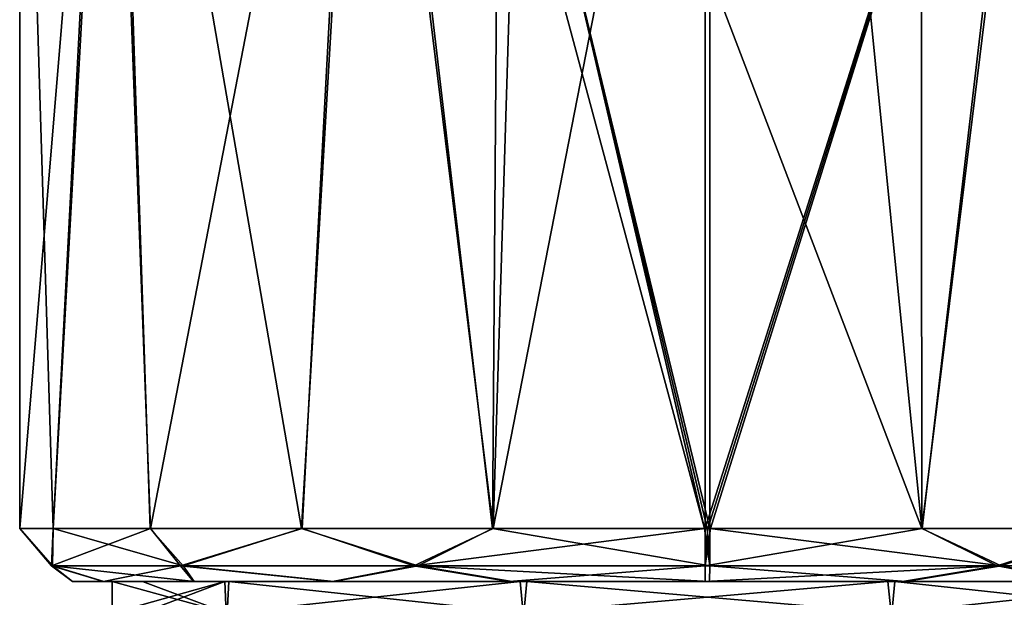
# Model space of a CAD drawing. Header units: metres. Extents: x -106 to 106, y -79 to 69.
# Tile 10 of 27: x -90 to -71, y 36 to 47. Entities that reach past the tile are written whole.
import ezdxf

# ---------------------------------------------------------------- set-up
doc = ezdxf.new("R2010")
doc.units = ezdxf.units.M
doc.layers.add('solid_21_422_010_000', color=7, linetype='CONTINUOUS')

msp = doc.modelspace()

# ---------------------------------------------------------------- linework, layer by layer
at = {"layer": 'solid_21_422_010_000'}
for points in [[(-87.79837, 57.599998, -6.428631), (-88.864876, 37.099998, -4.013719), (-89.5, 37.099998, -0.006348)], [(-89.499771, 57.599998, 0.069624), (-89.5, 37.099998, -0.006348), (-88.86879, 37.099998, 4.001642)], [(-89.499771, 57.599998, 0.069624), (-87.79837, 57.599998, -6.428631), (-89.5, 37.099998, -0.006348)], [(-87.722595, 57.599998, 6.559944), (-89.499771, 57.599998, 0.069624), (-88.86879, 37.099998, 4.001642)], [(-87.722595, 57.599998, 6.559944), (-88.86879, 37.099998, 4.001642), (-87.032722, 37.099998, 7.619828)], [(-87.79837, 57.599998, -6.428631), (-87.025276, 37.099998, -7.630111), (-88.864876, 37.099998, -4.013719)], [(-87.79837, 57.599998, -6.428631), (-83.071144, 57.599998, -11.21596), (-87.025276, 37.099998, -7.630111)], [(-87.722595, 57.599998, 6.559944), (-87.032722, 37.099998, 7.619828), (-84.170654, 37.099998, 10.495762)], [(-82.961205, 57.599998, 11.279767), (-87.722595, 57.599998, 6.559944), (-84.170654, 37.099998, 10.495762)], [(-83.071144, 57.599998, -11.21596), (-84.1604, 37.099998, -10.503248), (-87.025276, 37.099998, -7.630111)], [(-82.961205, 57.599998, 11.279767), (-84.170654, 37.099998, 10.495762), (-80.561386, 37.099998, 12.349297)], [(-83.071144, 57.599998, -11.21596), (-80.549324, 37.099998, -12.353257), (-84.1604, 37.099998, -10.503248)], [(-83.071144, 57.599998, -11.21596), (-79.921196, 57.599998, -12.541361), (-80.549324, 37.099998, -12.353257)], [(-82.961205, 57.599998, 11.279767), (-80.561386, 37.099998, 12.349297), (-80.458298, 51.599998, 12.382724)], [(-76.5438, 57.599998, -12.999927), (-76.5438, 37.099998, -12.999927), (-80.549324, 37.099998, -12.353257)], [(-79.921196, 57.599998, -12.541361), (-76.5438, 57.599998, -12.999927), (-80.549324, 37.099998, -12.353257)], [(-70.038795, 57.599998, -11.279767), (-76.5438, 37.099998, -12.999927), (-76.5438, 57.599998, -12.999927)], [(-76.493652, 37.099998, -12.999998), (-76.5438, 37.099998, -12.999927), (-70.038795, 57.599998, -11.279767)], [(-76.443504, 37.099998, -12.999877), (-76.493652, 37.099998, -12.999998), (-70.038795, 57.599998, -11.279767)], [(-72.438614, 37.099998, -12.349297), (-76.443504, 37.099998, -12.999877), (-70.038795, 57.599998, -11.279767)], [(-72.458344, 51.599998, 12.355769), (-72.450676, 37.099998, 12.353257), (-69.928856, 57.599998, 11.21596)], [(-72.450676, 37.099998, 12.353257), (-68.8396, 37.099998, 10.503248), (-69.928856, 57.599998, 11.21596)], [(-68.829346, 37.099998, -10.495762), (-72.438614, 37.099998, -12.349297), (-70.038795, 57.599998, -11.279767)], [(-80.458298, 51.599998, 12.382724), (-80.561386, 37.099998, 12.349297), (-76.556496, 37.099998, 12.999877)], [(-79.27372, 48.759697, 12.700655), (-80.458298, 51.599998, 12.382724), (-76.556496, 37.099998, 12.999877)], [(-72.458344, 51.599998, 12.355769), (-73.615471, 48.785015, 12.675921), (-72.450676, 37.099998, 12.353257)], [(-73.615471, 48.785015, 12.675921), (-76.4562, 47.599998, 12.999927), (-72.450676, 37.099998, 12.353257)], [(-79.27372, 48.759697, 12.700655), (-76.556496, 37.099998, 12.999877), (-76.506348, 37.099998, 12.999998)], [(-79.27372, 48.759697, 12.700655), (-76.506348, 37.099998, 12.999998), (-76.4562, 37.099998, 12.999927)], [(-76.4562, 47.599998, 12.999927), (-79.27372, 48.759697, 12.700655), (-76.4562, 37.099998, 12.999927)], [(-72.450676, 37.099998, 12.353257), (-76.4562, 47.599998, 12.999927), (-76.4562, 37.099998, 12.999927)], [(-88.897972, 36.392895, -2.78584), (-89.5, 37.099998, -0.006348), (-88.864876, 37.099998, -4.013719)], [(-88.878914, 36.392895, 2.869323), (-88.86879, 37.099998, 4.001642), (-89.5, 37.099998, -0.006348)], [(-88.897972, 36.392895, -2.78584), (-88.878914, 36.392895, 2.869323), (-89.5, 37.099998, -0.006348)], [(-88.897972, 36.392895, -2.78584), (-88.864876, 37.099998, -4.013719), (-87.025276, 37.099998, -7.630111)], [(-86.461456, 36.392895, -7.889232), (-88.897972, 36.392895, -2.78584), (-87.025276, 37.099998, -7.630111)], [(-88.878914, 36.392895, 2.869323), (-86.408066, 36.392895, 7.956181), (-88.86879, 37.099998, 4.001642)], [(-86.408066, 36.392895, 7.956181), (-87.032722, 37.099998, 7.619828), (-88.86879, 37.099998, 4.001642)], [(-86.408066, 36.392895, 7.956181), (-84.170654, 37.099998, 10.495762), (-87.032722, 37.099998, 7.619828)], [(-86.461456, 36.392895, -7.889232), (-87.025276, 37.099998, -7.630111), (-84.1604, 37.099998, -10.503248)], [(-82.051949, 36.392895, -11.430066), (-86.461456, 36.392895, -7.889232), (-84.1604, 37.099998, -10.503248)], [(-86.408066, 36.392895, 7.956181), (-81.9748, 36.392895, 11.467219), (-84.170654, 37.099998, 10.495762)], [(-81.9748, 36.392895, 11.467219), (-80.561386, 37.099998, 12.349297), (-84.170654, 37.099998, 10.495762)], [(-82.051949, 36.392895, -11.430066), (-84.1604, 37.099998, -10.503248), (-80.549324, 37.099998, -12.353257)], [(-82.051949, 36.392895, -11.430066), (-80.549324, 37.099998, -12.353257), (-76.5438, 37.099998, -12.999927)], [(-76.542816, 36.392895, -12.707035), (-82.051949, 36.392895, -11.430066), (-76.5438, 37.099998, -12.999927)], [(-81.9748, 36.392895, 11.467219), (-76.457184, 36.392895, 12.707035), (-80.561386, 37.099998, 12.349297)], [(-76.457184, 36.392895, 12.707035), (-76.556496, 37.099998, 12.999877), (-80.561386, 37.099998, 12.349297)], [(-76.457184, 36.392895, 12.707035), (-76.506348, 37.099998, 12.999998), (-76.556496, 37.099998, 12.999877)], [(-76.493652, 37.099998, -12.999998), (-76.542816, 36.392895, -12.707035), (-76.5438, 37.099998, -12.999927)], [(-76.443504, 37.099998, -12.999877), (-76.542816, 36.392895, -12.707035), (-76.493652, 37.099998, -12.999998)], [(-72.438614, 37.099998, -12.349297), (-76.542816, 36.392895, -12.707035), (-76.443504, 37.099998, -12.999877)], [(-71.0252, 36.392895, -11.467219), (-76.542816, 36.392895, -12.707035), (-72.438614, 37.099998, -12.349297)], [(-76.457184, 36.392895, 12.707035), (-76.4562, 37.099998, 12.999927), (-76.506348, 37.099998, 12.999998)], [(-70.948051, 36.392895, 11.430066), (-76.4562, 37.099998, 12.999927), (-76.457184, 36.392895, 12.707035)], [(-70.948051, 36.392895, 11.430066), (-72.450676, 37.099998, 12.353257), (-76.4562, 37.099998, 12.999927)], [(-70.948051, 36.392895, 11.430066), (-68.8396, 37.099998, 10.503248), (-72.450676, 37.099998, 12.353257)], [(-71.0252, 36.392895, -11.467219), (-72.438614, 37.099998, -12.349297), (-68.829346, 37.099998, -10.495762)], [(-66.591934, 36.392895, -7.956181), (-71.0252, 36.392895, -11.467219), (-68.829346, 37.099998, -10.495762)], [(-70.948051, 36.392895, 11.430066), (-66.538544, 36.392895, 7.889232), (-68.8396, 37.099998, 10.503248)], [(-88.897972, 36.392895, -2.78584), (-87.915581, 36.099998, -3.696357), (-88.499954, 36.099998, 0.012979)], [(-86.461456, 36.392895, -7.889232), (-87.915581, 36.099998, -3.696357), (-88.897972, 36.392895, -2.78584)], [(-88.897972, 36.392895, -2.78584), (-88.499954, 36.099998, 0.012979), (-88.878914, 36.392895, 2.869323)], [(-88.878914, 36.392895, 2.869323), (-88.499954, 36.099998, 0.012979), (-87.909477, 36.099998, 3.71578)], [(-88.878914, 36.392895, 2.869323), (-87.909477, 36.099998, 3.71578), (-86.204323, 36.099998, 7.058057)], [(-88.878914, 36.392895, 2.869323), (-86.204323, 36.099998, 7.058057), (-86.408066, 36.392895, 7.956181)], [(-86.461456, 36.392895, -7.889232), (-86.213737, 36.099998, -7.044813), (-87.915581, 36.099998, -3.696357)], [(-86.461456, 36.392895, -7.889232), (-83.588127, 36.099998, -9.682145), (-86.213737, 36.099998, -7.044813)], [(-82.051949, 36.392895, -11.430066), (-83.588127, 36.099998, -9.682145), (-86.461456, 36.392895, -7.889232)], [(-86.408066, 36.392895, 7.956181), (-86.204323, 36.099998, 7.058057), (-83.560646, 36.099998, 9.702055)], [(-86.408066, 36.392895, 7.956181), (-83.560646, 36.099998, 9.702055), (-81.9748, 36.392895, 11.467219)], [(-82.051949, 36.392895, -11.430066), (-80.24939, 36.099998, -11.39854), (-83.588127, 36.099998, -9.682145)], [(-81.9748, 36.392895, 11.467219), (-83.560646, 36.099998, 9.702055), (-80.190048, 36.099998, 11.417675)], [(-76.542816, 36.392895, -12.707035), (-80.24939, 36.099998, -11.39854), (-82.051949, 36.392895, -11.430066)], [(-81.9748, 36.392895, 11.467219), (-80.190048, 36.099998, 11.417675), (-76.459564, 36.099998, 11.999932)], [(-81.9748, 36.392895, 11.467219), (-76.459564, 36.099998, 11.999932), (-76.457184, 36.392895, 12.707035)], [(-76.542816, 36.392895, -12.707035), (-76.540436, 36.099998, -11.999932), (-80.24939, 36.099998, -11.39854)], [(-71.0252, 36.392895, -11.467219), (-76.540436, 36.099998, -11.999932), (-76.542816, 36.392895, -12.707035)], [(-71.0252, 36.392895, -11.467219), (-72.809952, 36.099998, -11.417675), (-76.540436, 36.099998, -11.999932)], [(-76.457184, 36.392895, 12.707035), (-76.459564, 36.099998, 11.999932), (-72.75061, 36.099998, 11.39854)], [(-70.948051, 36.392895, 11.430066), (-76.457184, 36.392895, 12.707035), (-72.75061, 36.099998, 11.39854)], [(-71.0252, 36.392895, -11.467219), (-69.439354, 36.099998, -9.702055), (-72.809952, 36.099998, -11.417675)], [(-70.948051, 36.392895, 11.430066), (-72.75061, 36.099998, 11.39854), (-69.411873, 36.099998, 9.682145)], [(-66.591934, 36.392895, -7.956181), (-69.439354, 36.099998, -9.702055), (-71.0252, 36.392895, -11.467219)], [(-70.948051, 36.392895, 11.430066), (-69.411873, 36.099998, 9.682145), (-66.538544, 36.392895, 7.889232)], [(-88.499954, 36.099998, 0.012979), (-87.751701, 36.099998, 0.037912), (-87.181038, 36.099998, 3.535712)], [(-88.499954, 36.099998, 0.012979), (-87.915581, 36.099998, -3.696357), (-87.751701, 36.099998, 0.037912)], [(-87.909477, 36.099998, 3.71578), (-88.499954, 36.099998, 0.012979), (-87.181038, 36.099998, 3.535712)], [(-87.915581, 36.099998, -3.696357), (-85.621292, 36.099998, -6.587167), (-87.751701, 36.099998, 0.037912)], [(-87.915581, 36.099998, -3.696357), (-86.213737, 36.099998, -7.044813), (-85.621292, 36.099998, -6.587167)], [(-87.909477, 36.099998, 3.71578), (-87.181038, 36.099998, 3.535712), (-85.549706, 36.099998, 6.684975)], [(-86.204323, 36.099998, 7.058057), (-87.909477, 36.099998, 3.71578), (-85.549706, 36.099998, 6.684975)], [(-85.621292, 36.099998, -6.587167), (-87.204628, 35.5, -3.463655), (-87.751701, 35.5, 0.037912)], [(-87.751701, 36.099998, 0.037912), (-87.751701, 35.5, 0.037912), (-85.576691, 35.5, 6.648484)], [(-87.751701, 36.099998, 0.037912), (-85.621292, 36.099998, -6.587167), (-87.751701, 35.5, 0.037912)], [(-87.181038, 36.099998, 3.535712), (-87.751701, 36.099998, 0.037912), (-85.576691, 35.5, 6.648484)], [(-85.621292, 36.099998, -6.587167), (-85.594551, 35.5, -6.62384), (-87.204628, 35.5, -3.463655)], [(-85.549706, 36.099998, 6.684975), (-87.181038, 36.099998, 3.535712), (-85.576691, 35.5, 6.648484)], [(-86.213737, 36.099998, -7.044813), (-83.588127, 36.099998, -9.682145), (-85.621292, 36.099998, -6.587167)], [(-86.204323, 36.099998, 7.058057), (-85.549706, 36.099998, 6.684975), (-79.911858, 36.099998, 10.721335)], [(-83.560646, 36.099998, 9.702055), (-86.204323, 36.099998, 7.058057), (-79.911858, 36.099998, 10.721335)], [(-85.621292, 36.099998, -6.587167), (-80.043037, 36.099998, -10.678503), (-85.594551, 35.5, -6.62384)], [(-83.588127, 36.099998, -9.682145), (-80.043037, 36.099998, -10.678503), (-85.621292, 36.099998, -6.587167)], [(-80.043037, 36.099998, -10.678503), (-79.984024, 35.5, -10.6981), (-85.594551, 35.5, -6.62384)], [(-85.549706, 36.099998, 6.684975), (-85.576691, 35.5, 6.648484), (-79.970993, 35.5, 10.702136)], [(-79.911858, 36.099998, 10.721335), (-85.549706, 36.099998, 6.684975), (-79.970993, 35.5, 10.702136)], [(-83.588127, 36.099998, -9.682145), (-80.24939, 36.099998, -11.39854), (-80.043037, 36.099998, -10.678503)], [(-80.190048, 36.099998, 11.417675), (-83.560646, 36.099998, 9.702055), (-79.911858, 36.099998, 10.721335)], [(-80.24939, 36.099998, -11.39854), (-73.088142, 36.099998, -10.721335), (-80.043037, 36.099998, -10.678503)], [(-72.809952, 36.099998, -11.417675), (-73.088142, 36.099998, -10.721335), (-80.24939, 36.099998, -11.39854)], [(-72.809952, 36.099998, -11.417675), (-80.24939, 36.099998, -11.39854), (-76.540436, 36.099998, -11.999932)], [(-72.75061, 36.099998, 11.39854), (-80.190048, 36.099998, 11.417675), (-79.911858, 36.099998, 10.721335)], [(-72.75061, 36.099998, 11.39854), (-76.459564, 36.099998, 11.999932), (-80.190048, 36.099998, 11.417675)], [(-80.043037, 36.099998, -10.678503), (-73.088142, 36.099998, -10.721335), (-79.984024, 35.5, -10.6981)], [(-73.088142, 36.099998, -10.721335), (-73.029007, 35.5, -10.702136), (-79.984024, 35.5, -10.6981)], [(-79.911858, 36.099998, 10.721335), (-79.970993, 35.5, 10.702136), (-73.015976, 35.5, 10.6981)], [(-72.956963, 36.099998, 10.678503), (-79.911858, 36.099998, 10.721335), (-73.015976, 35.5, 10.6981)], [(-72.75061, 36.099998, 11.39854), (-79.911858, 36.099998, 10.721335), (-72.956963, 36.099998, 10.678503)], [(-73.088142, 36.099998, -10.721335), (-67.450294, 36.099998, -6.684975), (-73.029007, 35.5, -10.702136)], [(-66.795677, 36.099998, -7.058057), (-67.450294, 36.099998, -6.684975), (-73.088142, 36.099998, -10.721335)], [(-69.439354, 36.099998, -9.702055), (-66.795677, 36.099998, -7.058057), (-73.088142, 36.099998, -10.721335)], [(-72.809952, 36.099998, -11.417675), (-69.439354, 36.099998, -9.702055), (-73.088142, 36.099998, -10.721335)], [(-67.450294, 36.099998, -6.684975), (-67.423309, 35.5, -6.648484), (-73.029007, 35.5, -10.702136)], [(-72.956963, 36.099998, 10.678503), (-73.015976, 35.5, 10.6981), (-67.405449, 35.5, 6.62384)], [(-67.378708, 36.099998, 6.587167), (-72.956963, 36.099998, 10.678503), (-67.405449, 35.5, 6.62384)], [(-69.411873, 36.099998, 9.682145), (-72.956963, 36.099998, 10.678503), (-67.378708, 36.099998, 6.587167)], [(-69.411873, 36.099998, 9.682145), (-72.75061, 36.099998, 11.39854), (-72.956963, 36.099998, 10.678503)]]:
    msp.add_3dface(points, dxfattribs=at)

doc.saveas('drawing.dxf')
